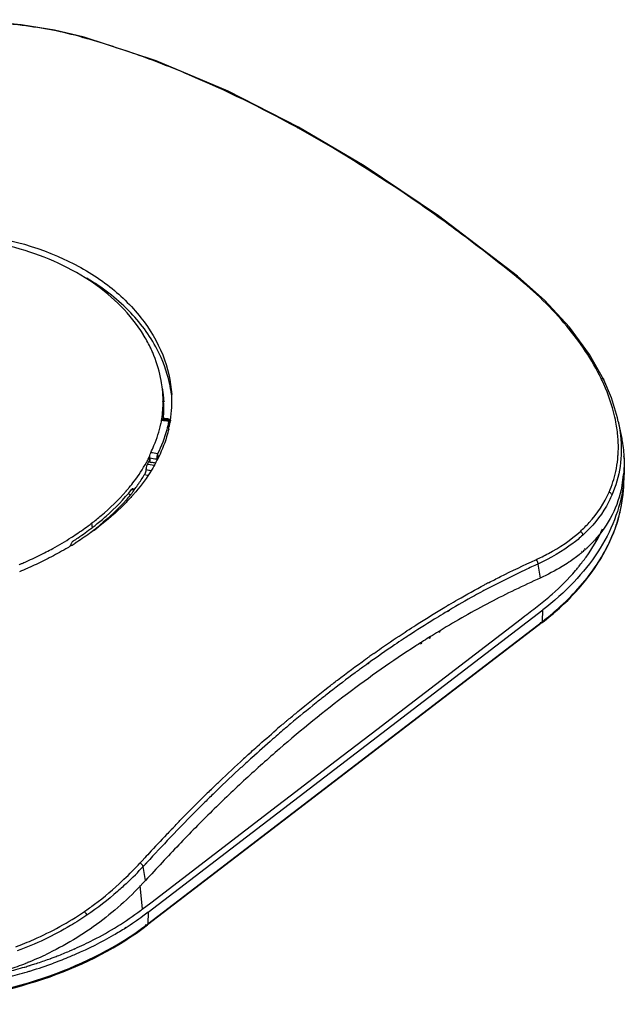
# Model space of a CAD drawing. Header units: inches. Extents: x 0 to 17, y 0 to 11.
# Tile 6 of 17: x 11.7 to 12.9, y 3.1 to 5.1. Entities that reach past the tile are written whole.
import ezdxf

# ---------------------------------------------------------------- set-up
doc = ezdxf.new("R2010")
doc.units = ezdxf.units.IN
doc.header["$LTSCALE"] = 0.935
doc.header["$MEASUREMENT"] = 0
doc.layers.get('0').update_dxf_attribs({"linetype": 'CONTINUOUS'})

msp = doc.modelspace()

# ---------------------------------------------------------------- linework, layer by layer
at = {"color": 7, "linetype": 'Continuous'}
for p, q in [((11.7986, 5.0194), (11.7958, 5.0202)), ((11.7986, 5.0193), (11.7958, 5.0202)), ((11.7991, 5.0206), (11.7991, 5.0206)), ((12.2298, 4.8376), (12.2274, 4.839)), ((12.2298, 4.8375), (12.2274, 4.839)), ((11.9184, 4.4214), (11.9181, 4.422)), ((11.9184, 4.4214), (11.9181, 4.4219)), ((11.9579, 4.2869), (11.9579, 4.2871)), ((11.9583, 4.2869), (11.9583, 4.2871)), ((11.9584, 4.298), (11.9589, 4.2928)), ((11.9589, 4.2928), (11.9594, 4.2872)), ((11.9595, 4.2869), (11.9594, 4.2872)), ((11.9603, 4.2869), (11.9595, 4.2869)), ((11.9603, 4.2872), (11.9603, 4.2869)), ((11.9553, 4.2487), (11.9556, 4.2499)), ((11.9553, 4.2487), (11.9553, 4.2485)), ((11.9591, 4.2531), (11.9589, 4.2513)), ((11.9693, 4.2461), (11.9694, 4.2463)), ((11.9694, 4.2453), (11.9704, 4.2361)), ((11.9702, 4.2481), (11.9701, 4.2481)), ((11.9704, 4.2479), (11.9702, 4.2481)), ((11.9704, 4.2511), (11.9731, 4.2507)), ((11.971, 4.2455), (11.9715, 4.2409)), ((11.9726, 4.2461), (11.9711, 4.2463)), ((11.9731, 4.249), (11.9715, 4.2492)), ((11.9725, 4.2456), (11.9724, 4.2452)), ((11.9725, 4.2456), (11.9725, 4.2452)), ((11.9729, 4.2489), (11.9728, 4.2479)), ((11.9731, 4.2489), (11.9729, 4.2478)), ((12.8748, 4.2463), (12.8806, 4.2185)), ((11.9267, 4.1677), (11.927, 4.1682)), ((11.9269, 4.1677), (11.9272, 4.1681)), ((11.9293, 4.1649), (11.935, 4.164)), ((11.9294, 4.1724), (11.9298, 4.1733)), ((11.9294, 4.1724), (11.9299, 4.1733)), ((11.9294, 4.1724), (11.93, 4.1663)), ((11.9298, 4.1659), (11.93, 4.1664)), ((11.9313, 4.1726), (11.9317, 4.1645)), ((11.9333, 4.1833), (11.9334, 4.1835)), ((11.9454, 4.1729), (11.9455, 4.1703)), ((11.9455, 4.1703), (11.9457, 4.1677)), ((11.9473, 4.1812), (11.9472, 4.181)), ((11.9472, 4.181), (11.9481, 4.1724)), ((12.8866, 4.1717), (12.887, 4.1397)), ((11.9238, 4.1496), (11.9344, 4.1479)), ((11.9269, 4.1605), (11.9326, 4.1595)), ((11.9326, 4.1595), (11.9404, 4.1583)), ((11.9277, 4.1376), (11.9205, 4.1388)), ((12.8858, 4.1152), (12.887, 4.1396)), ((11.8833, 4.106), (11.8839, 4.1067)), ((11.8837, 4.1059), (11.8843, 4.1066)), ((11.8963, 4.1105), (11.8949, 4.1093)), ((11.895, 4.1094), (11.8991, 4.1083)), ((11.8991, 4.1083), (11.8985, 4.11)), ((11.8991, 4.1083), (11.8991, 4.1079)), ((11.8991, 4.1079), (11.8999, 4.1076)), ((11.8999, 4.1076), (11.8997, 4.1074)), ((11.89, 4.1001), (11.8878, 4.1011)), ((11.89, 4.1001), (11.8927, 4.0991)), ((11.8982, 4.099), (11.8976, 4.0983)), ((11.8982, 4.099), (11.8976, 4.0983)), ((11.903, 4.105), (11.9028, 4.1048)), ((11.9033, 4.1049), (11.9031, 4.1047)), ((11.8144, 4.0415), (11.8153, 4.0325)), ((11.7724, 3.9968), (11.7721, 3.9966)), ((11.7722, 3.9961), (11.7722, 3.9964)), ((11.7731, 3.9963), (11.7728, 3.9961)), ((12.8072, 3.9902), (12.807, 3.99)), ((12.8089, 3.9891), (12.8087, 3.9889)), ((12.8015, 3.9851), (12.8007, 3.9844)), ((12.8029, 3.9838), (12.8023, 3.9833)), ((12.8031, 3.984), (12.8029, 3.9838)), ((12.7129, 3.9593), (12.7176, 3.9311)), ((12.7882, 3.9462), (12.7884, 3.9465)), ((12.7886, 3.9461), (12.7888, 3.9463)), ((12.6056, 3.9174), (12.6063, 3.9178)), ((12.6056, 3.9174), (12.6063, 3.9178)), ((12.5258, 3.8725), (12.5294, 3.8746)), ((12.5258, 3.8722), (12.5294, 3.8743)), ((11.9283, 3.2578), (12.723, 3.867)), ((12.415, 3.6462), (12.6796, 3.8491)), ((12.535, 3.8666), (12.5313, 3.8645)), ((12.5349, 3.8657), (12.5313, 3.8633)), ((12.6796, 3.8491), (12.687, 3.8547)), ((12.6808, 3.8499), (12.687, 3.8547)), ((12.7226, 3.8439), (12.723, 3.867)), ((12.7216, 3.8415), (11.9269, 3.2323)), ((11.9279, 3.2348), (12.7226, 3.8439)), ((12.4456, 3.8222), (12.4493, 3.8247)), ((12.4456, 3.8222), (12.4463, 3.8227)), ((12.4463, 3.8227), (12.4493, 3.8246)), ((12.4966, 3.8131), (12.4937, 3.8113)), ((12.4965, 3.8108), (12.4937, 3.809)), ((12.5162, 3.8251), (12.5133, 3.8234)), ((12.5161, 3.8234), (12.5133, 3.8216)), ((12.4791, 3.8021), (12.4769, 3.8007)), ((12.4791, 3.7996), (12.4769, 3.7982)), ((12.3661, 3.7676), (12.3698, 3.7702)), ((12.3661, 3.7675), (12.3698, 3.7701)), ((12.3723, 3.7601), (12.3701, 3.7585)), ((12.3723, 3.7591), (12.3701, 3.7574)), ((12.2843, 3.7061), (12.2906, 3.711)), ((12.2869, 3.7082), (12.2906, 3.711)), ((12.2843, 3.7061), (12.2869, 3.7082)), ((12.2081, 3.6441), (12.2118, 3.6473)), ((12.2081, 3.6442), (12.2118, 3.6473)), ((12.3914, 3.6281), (12.415, 3.6462)), ((12.3044, 3.5614), (12.3914, 3.6281)), ((12.1298, 3.5755), (12.1355, 3.5807)), ((12.1298, 3.5756), (12.1335, 3.5789)), ((12.1335, 3.5789), (12.1355, 3.5807)), ((12.2142, 3.4923), (12.2983, 3.5567)), ((12.2983, 3.5567), (12.3044, 3.5614)), ((12.052, 3.5024), (12.0557, 3.506)), ((12.052, 3.5024), (12.0532, 3.5036)), ((12.0532, 3.5036), (12.0557, 3.506)), ((12.1889, 3.4729), (12.2142, 3.4923)), ((11.9337, 3.2772), (12.1889, 3.4729)), ((11.9747, 3.4243), (11.9784, 3.4282)), ((11.9747, 3.4242), (11.9784, 3.4281)), ((11.9118, 3.357), (11.9187, 3.3645)), ((11.9118, 3.357), (11.9187, 3.3645)), ((11.9256, 3.3581), (11.9183, 3.3502)), ((11.9257, 3.3578), (11.9183, 3.3502)), ((11.923, 3.3219), (11.9183, 3.3502)), ((11.9167, 3.2642), (11.912, 3.3115)), ((11.9165, 3.264), (11.9337, 3.2772)), ((11.9283, 3.2578), (11.9279, 3.2348)), ((11.8825, 3.2275), (11.8814, 3.2268)), ((11.8837, 3.2266), (11.8826, 3.2259)), ((11.7742, 3.1817), (11.7769, 3.1829)), ((11.7742, 3.1817), (11.775, 3.182)), ((11.775, 3.182), (11.7769, 3.1829)), ((11.7792, 3.1839), (11.7807, 3.1846)), ((11.7792, 3.1839), (11.7807, 3.1845)), ((11.6818, 3.1554), (11.6812, 3.155)), ((11.6819, 3.1553), (11.6812, 3.155)), ((11.6863, 3.1575), (11.6859, 3.1573)), ((11.6865, 3.1571), (11.6861, 3.157)), ((11.7254, 3.1625), (11.7257, 3.1626)), ((11.7254, 3.1625), (11.7257, 3.1626)), ((11.7306, 3.1643), (11.7315, 3.1647)), ((11.7306, 3.1643), (11.7315, 3.1646)), ((11.7335, 3.1654), (11.7368, 3.1667)), ((11.7336, 3.1654), (11.735, 3.1659)), ((11.735, 3.1659), (11.7369, 3.1666)), ((11.6796, 3.1477), (11.6799, 3.1477)), ((11.6796, 3.1476), (11.6799, 3.1477)), ((11.6846, 3.1492), (11.6853, 3.1494)), ((11.6847, 3.1491), (11.6853, 3.1493)), ((11.689, 3.1505), (11.6897, 3.1507)), ((11.6891, 3.1504), (11.6897, 3.1506))]:
    msp.add_line(p, q, dxfattribs=at)
for points in [[(11.7991, 5.0206), (11.7399, 5.0347), (11.6723, 5.0453), (11.6008, 5.0524), (11.5324, 5.0558)], [(12.2309, 4.8394), (12.0892, 4.9117), (11.9446, 4.9729), (11.7991, 5.0206)], [(12.6722, 4.539), (12.5131, 4.6606), (12.3629, 4.7615), (12.2309, 4.8394)], [(12.8456, 4.3306), (12.8167, 4.3817), (12.7763, 4.4366), (12.7266, 4.4907), (12.6722, 4.539)], [(12.8748, 4.2463), (12.8731, 4.2541), (12.8611, 4.294), (12.8456, 4.3306)], [(11.9702, 4.2481), (11.9668, 4.2487), (11.9602, 4.2499), (11.9561, 4.2506)], [(11.9715, 4.2492), (11.962, 4.2509), (11.9576, 4.2516)], [(11.9238, 4.1496), (11.9294, 4.1487), (11.9344, 4.1479)]]:
    msp.add_lwpolyline(points, dxfattribs=at)
for centre, radius, start, end in [((12.2159, 3.9726), 0.7249, 51.154, 51.3059), ((11.6894, 4.2775), 0.2704, 22.0905, 23.9964), ((12.4686, 4.1529), 0.4131, 25.2623, 25.8357), ((11.7218, 4.2868), 0.2366, 4.898, 6.0693), ((11.7186, 4.2711), 0.2422, 8.7141, 10.1163), ((11.7226, 4.2869), 0.2358, 3.8947, 4.8979), ((11.7211, 4.2715), 0.2397, 7.5538, 8.7135), ((11.7237, 4.287), 0.2347, 351.3732, 359.9602), ((11.7232, 4.2869), 0.2351, 2.6884, 3.8947), ((11.724, 4.287), 0.2343, 0.0355, 2.6888), ((11.7232, 4.2718), 0.2376, 6.357, 7.5537), ((11.7254, 4.2721), 0.2345, 355.3413, 3.6137), ((11.7264, 4.2721), 0.2343, 3.689, 6.36), ((11.7339, 4.2865), 0.2421, 351.0534, 3.4018), ((11.7186, 4.2936), 0.241, 347.8598, 349.2193), ((11.7221, 4.2873), 0.2363, 350.5586, 351.0751), ((11.0275, -1.2322), 5.5588, 80.2453, 80.392), ((11.7223, 4.2872), 0.236, 351.0751, 351.3734), ((11.0323, -1.1539), 5.4858, 80.1541, 80.273), ((11.7183, 4.2892), 0.258, 349.198, 350.1722), ((11.7322, 4.2868), 0.2439, 350.262, 350.7977), ((11.7173, 4.2938), 0.2423, 347.5407, 347.8608), ((11.7223, 4.2884), 0.2538, 346.9849, 349.201), ((12.6296, 4.1952), 0.2454, 356.3133, 2.0639), ((11.6633, 4.3099), 0.2996, 330.8515, 331.4367), ((11.6653, 4.3088), 0.2973, 331.4372, 331.6489), ((11.6687, 4.307), 0.2934, 331.7521, 332.6822), ((11.6687, 4.3014), 0.2941, 332.0282, 332.3547), ((11.861, 4.2004), 0.0769, 332.4878, 332.7658), ((11.7585, 4.2531), 0.1922, 332.7937, 333.016), ((11.6728, 4.3049), 0.2888, 332.8886, 333.7494), ((11.6773, 4.2971), 0.2846, 332.6508, 333.3591), ((10.9687, -1.724), 5.9746, 80.59053, 80.72821), ((10.9659, -1.7586), 6.0204, 80.61837, 80.75234), ((11.676, 4.3082), 0.3042, 331.6456, 332.8683), ((12.6189, 4.1531), 0.2684, 3.9892, 4.9745), ((11.6659, 4.3029), 0.2974, 331.3789, 331.703), ((11.6672, 4.3022), 0.2958, 331.7029, 332.0281), ((11.6401, 2.3447), 1.8431, 80.5441, 80.793), ((12.6561, 4.1919), 0.2186, 336.3605, 347.773), ((11.6392, 4.3105), 0.3296, 324.5488, 328.5995), ((12.6541, 4.1608), 0.2324, 349.3954, 354.7151), ((12.6101, 4.1533), 0.2772, 352.1376, 357.1973), ((11.5868, 4.3642), 0.3935, 319.1043, 319.6386), ((11.5924, 4.3595), 0.3862, 319.6378, 320.4494), ((11.6097, 4.3321), 0.3669, 321.9746, 322.2189), ((11.6114, 4.3305), 0.3638, 322.268, 322.4975), ((11.6186, 4.325), 0.3548, 322.4909, 324.3071), ((11.6258, 4.3198), 0.3458, 324.3138, 324.5789), ((12.6597, 4.1598), 0.2267, 348.9524, 349.3728), ((11.5853, 4.3736), 0.4163, 318.0653, 318.6031), ((11.5929, 4.367), 0.4062, 318.7304, 319.5673), ((11.5975, 4.3631), 0.4002, 319.5689, 319.7891), ((11.4756, 4.4835), 0.5569, 307.0494, 307.4727), ((11.4758, 4.4706), 0.56, 307.1259, 307.7951), ((11.4798, 4.4702), 0.5515, 307.4713, 308.5255), ((11.4842, 4.4597), 0.5463, 307.7934, 308.8602), ((11.4731, 4.4958), 0.5825, 306.4536, 307.4704), ((11.4921, 4.4498), 0.5336, 308.8622, 309.4075), ((12.5669, 4.1404), 0.3208, 336.2641, 340.3563), ((12.6431, 4.1737), 0.2481, 317.5045, 317.7569), ((11.4279, 4.5617), 0.6624, 301.4073, 302.2163), ((12.6225, 4.195), 0.2777, 310.5718, 311.4789), ((12.6252, 4.1919), 0.2736, 311.4796, 312.1091), ((12.6276, 4.1893), 0.2701, 312.1773, 312.8137), ((12.6357, 4.1806), 0.2582, 312.7851, 317.4734), ((11.3861, 4.6333), 0.7319, 292.6887, 292.8736), ((11.3852, 4.6424), 0.7538, 292.1659, 293.5556), ((11.387, 4.6312), 0.7296, 292.8735, 293.3298), ((11.3882, 4.6284), 0.7265, 293.3299, 293.7236), ((12.4607, 4.2248), 0.4304, 319.6759, 320.7019), ((12.4664, 4.2202), 0.423, 320.7035, 321.1829), ((12.5091, 4.1711), 0.3864, 325.7701, 327.6915), ((13.3475, 2.5158), 1.5762, 117.8195, 118.2338), ((13.3305, 2.5468), 1.5506, 117.6994, 117.8419), ((13.339, 2.5306), 1.5688, 117.5376, 117.6991), ((13.5582, 2.1413), 2.0157, 120.5437, 120.6909), ((13.5987, 2.0741), 2.0844, 120.8018, 121.1234), ((13.6638, 1.9668), 2.2196, 123.0285, 123.1729), ((13.6719, 1.9547), 2.2244, 123.256, 123.5661), ((13.6339, 1.9856), 2.1525, 121.9863, 122.446), ((13.6384, 1.9783), 2.1611, 121.3752, 121.8965), ((13.6309, 1.9903), 2.1469, 122.5156, 122.8275), ((13.7426, 1.8534), 2.3577, 125.4626, 125.6107), ((13.7306, 1.8703), 2.3369, 125.2296, 125.4627), ((13.7695, 1.8155), 2.3944, 125.7629, 125.9902), ((13.9003, 1.6409), 2.6126, 127.9466, 128.222), ((14.0031, 1.5182), 2.7824, 130.4383, 130.7761), ((13.9766, 1.5493), 2.7415, 130.2888, 130.4378), ((13.9648, 1.5632), 2.7233, 130.17, 130.2887), ((13.9742, 1.5503), 2.7296, 130.1334, 130.4002), ((14.005, 1.5142), 2.7771, 130.4005, 130.7322), ((14.2171, 1.2764), 3.1053, 132.2344, 132.4746), ((14.218, 1.2731), 3.0988, 132.1873, 132.4287), ((14.0875, 1.4104), 2.9189, 134.2166, 134.4771), ((14.0938, 1.4015), 2.9201, 134.1707, 134.4298), ((15.4024, 0.1604), 4.7331, 136.5674, 137.1894), ((14.7012, 0.8225), 3.7687, 136.3416, 136.5483), ((15.6333, -0.0609), 5.0435, 136.5367, 137.3197), ((16.6269, -0.9767), 6.4042, 137.17092, 137.32237), ((11.4058, 3.8222), 0.6873, 313.5783, 317.4087), ((11.4096, 3.8203), 0.6927, 313.4553, 317.254), ((11.4147, 3.813), 0.6745, 313.2428, 313.5678), ((11.5682, 3.7188), 0.5728, 307.0106, 307.4471), ((11.5731, 3.6976), 0.5832, 307.2616, 307.4733), ((11.4639, 3.8988), 0.7813, 293.0527, 293.3973), ((11.4667, 3.8925), 0.7745, 293.6154, 293.7994), ((11.4392, 3.7712), 0.662, 287.9835, 291.1253), ((11.4393, 3.7708), 0.6616, 291.1255, 291.4414), ((11.4396, 3.7701), 0.6608, 291.5064, 291.9004), ((11.4419, 3.7646), 0.6549, 291.9335, 295.2601), ((11.4415, 3.9677), 0.8646, 286.8358, 290.0373), ((11.4494, 3.9353), 0.8206, 289.6734, 290.0395), ((11.4505, 3.9324), 0.8175, 290.1015, 290.2573), ((11.4301, 3.9967), 0.885, 284.0166, 286.3758), ((11.4302, 4.0055), 0.904, 283.755, 286.3697), ((11.4351, 3.9793), 0.867, 286.4003, 286.7299), ((11.4353, 3.9876), 0.8855, 286.3771, 286.8474), ((11.4367, 3.9743), 0.8617, 286.7741, 287.0347), ((11.4378, 3.9707), 0.8579, 287.0806, 287.1944)]:
    msp.add_arc(centre, radius, start, end, dxfattribs=at)
for points, knots in [([(11.7958, 5.0202), (11.7562, 5.0317), (11.6684, 5.0471), (11.5799, 5.0538), (11.5324, 5.0551)], [0, 0, 0, 0, 0.464869, 1, 1, 1, 1]), ([(12.2274, 4.839), (12.1568, 4.8779), (12.0498, 4.9303), (11.9051, 4.987), (11.8337, 5.0092), (11.7986, 5.0194)], [0, 0, 0, 0, 0.519239, 0.764759, 1, 1, 1, 1]), ([(12.2274, 4.839), (12.2277, 4.8391), (12.2288, 4.8397), (12.2302, 4.8398), (12.2309, 4.8394)], [0, 0, 0, 0, 0.28603, 1, 1, 1, 1]), ([(12.6691, 4.5384), (12.6332, 4.5672), (12.5616, 4.6235), (12.417, 4.7264), (12.3053, 4.7958), (12.2298, 4.8376)], [0, 0, 0, 0, 0.259638, 0.513353, 1, 1, 1, 1]), ([(11.2957, 4.619), (11.336, 4.6259), (11.4173, 4.6345), (11.5742, 4.6312), (11.724, 4.5977), (11.8465, 4.5261), (11.9153, 4.46), (11.9609, 4.3838), (11.974, 4.328), (11.9756, 4.3009)], [0, 0, 0, 0, 0.146937, 0.292447, 0.563201, 0.685492, 0.798288, 0.902353, 1, 1, 1, 1]), ([(11.9181, 4.422), (11.8929, 4.4625), (11.8179, 4.5366), (11.6671, 4.6028), (11.49, 4.6282), (11.3663, 4.6204), (11.3043, 4.6101)], [0, 0, 0, 0, 0.212111, 0.453391, 0.720624, 1, 1, 1, 1]), ([(11.9464, 4.3916), (11.9314, 4.4203), (11.89, 4.4753), (11.8354, 4.5168), (11.805, 4.5348)], [0, 0, 0, 0, 0.47776, 1, 1, 1, 1]), ([(12.6722, 4.539), (12.672, 4.5391), (12.6709, 4.5395), (12.6699, 4.5388), (12.6691, 4.5384)], [0, 0, 0, 0, 0.181974, 1, 1, 1, 1]), ([(12.8404, 4.3329), (12.822, 4.3708), (12.7713, 4.4452), (12.7071, 4.5077), (12.6706, 4.5372)], [0, 0, 0, 0, 0.473253, 1, 1, 1, 1]), ([(11.9364, 4.3875), (11.9351, 4.3904), (11.9297, 4.402), (11.9235, 4.4132), (11.9184, 4.4214)], [0, 0, 0, 0, 0.24694, 1, 1, 1, 1]), ([(11.9751, 4.3008), (11.9742, 4.3086), (11.9689, 4.34), (11.9575, 4.3703), (11.9464, 4.3916)], [0, 0, 0, 0, 0.244892, 1, 1, 1, 1]), ([(11.957, 4.3118), (11.9564, 4.3175), (11.9531, 4.3405), (11.9465, 4.363), (11.9399, 4.3792)], [0, 0, 0, 0, 0.246652, 1, 1, 1, 1]), ([(12.8404, 4.3329), (12.8409, 4.3329), (12.8429, 4.3329), (12.8449, 4.3318), (12.8456, 4.3306)], [0, 0, 0, 0, 0.287883, 1, 1, 1, 1]), ([(12.8701, 4.2449), (12.8688, 4.2519), (12.8623, 4.2808), (12.8518, 4.3088), (12.8422, 4.3291)], [0, 0, 0, 0, 0.240181, 1, 1, 1, 1]), ([(11.9693, 4.2461), (11.9683, 4.2406), (11.9631, 4.2183), (11.9549, 4.1967), (11.9473, 4.1812)], [0, 0, 0, 0, 0.2458, 1, 1, 1, 1]), ([(11.9556, 4.2499), (11.9557, 4.25), (11.9558, 4.2502), (11.9559, 4.2506), (11.9561, 4.2506)], [0, 0, 0, 0, 0.397539, 1, 1, 1, 1]), ([(11.9576, 4.2516), (11.9576, 4.2516), (11.9571, 4.2514), (11.9571, 4.2509), (11.957, 4.2505)], [0, 0, 0, 0, 0.118804, 1, 1, 1, 1]), ([(11.9701, 4.2481), (11.9699, 4.248), (11.9696, 4.2473), (11.9695, 4.2467), (11.9694, 4.2463)], [0, 0, 0, 0, 0.331088, 1, 1, 1, 1]), ([(11.971, 4.2455), (11.9709, 4.2458), (11.9708, 4.2466), (11.9707, 4.2474), (11.9704, 4.2479)], [0, 0, 0, 0, 0.334644, 1, 1, 1, 1]), ([(12.8748, 4.204), (12.8747, 4.2074), (12.8739, 4.2211), (12.8721, 4.2347), (12.8701, 4.2449)], [0, 0, 0, 0, 0.245517, 1, 1, 1, 1]), ([(12.8748, 4.2463), (12.8753, 4.2439), (12.8771, 4.2346), (12.8785, 4.2252), (12.8793, 4.2182)], [0, 0, 0, 0, 0.253269, 1, 1, 1, 1]), ([(11.9334, 4.1835), (11.9357, 4.1882), (11.9442, 4.2069), (11.9506, 4.2266), (11.9539, 4.2416)], [0, 0, 0, 0, 0.255091, 1, 1, 1, 1]), ([(11.9697, 4.2313), (11.9684, 4.226), (11.9628, 4.2047), (11.9543, 4.1842), (11.9467, 4.1695)], [0, 0, 0, 0, 0.245542, 1, 1, 1, 1]), ([(12.8793, 4.2182), (12.8815, 4.1975), (12.8812, 4.1562), (12.87, 4.1164), (12.862, 4.098)], [0, 0, 0, 0, 0.510396, 1, 1, 1, 1]), ([(12.8806, 4.2185), (12.8814, 4.2146), (12.8843, 4.1991), (12.886, 4.1833), (12.8864, 4.1716)], [0, 0, 0, 0, 0.255461, 1, 1, 1, 1]), ([(11.9313, 4.1726), (11.9312, 4.1744), (11.9316, 4.1781), (11.9325, 4.1817), (11.9333, 4.1833)], [0, 0, 0, 0, 0.506838, 1, 1, 1, 1]), ([(11.9472, 4.181), (11.9469, 4.1805), (11.946, 4.1778), (11.9455, 4.1751), (11.9454, 4.1729)], [0, 0, 0, 0, 0.21676, 1, 1, 1, 1]), ([(12.8697, 4.1456), (12.8715, 4.1539), (12.8733, 4.1652), (12.8742, 4.1766), (12.8744, 4.1794)], [0, 0, 0, 0, 0.747488, 1, 1, 1, 1]), ([(12.8864, 4.1716), (12.8865, 4.1689), (12.8867, 4.1581), (12.8863, 4.1474), (12.8855, 4.1394)], [0, 0, 0, 0, 0.25311, 1, 1, 1, 1]), ([(11.8902, 4.1136), (11.8935, 4.1176), (11.9062, 4.1336), (11.9175, 4.1508), (11.9249, 4.164)], [0, 0, 0, 0, 0.256958, 1, 1, 1, 1]), ([(11.9437, 4.1637), (11.941, 4.1586), (11.9291, 4.138), (11.9149, 4.1187), (11.9033, 4.1049)], [0, 0, 0, 0, 0.242684, 1, 1, 1, 1]), ([(11.9238, 4.1496), (11.9237, 4.1486), (11.923, 4.1449), (11.9219, 4.1411), (11.9205, 4.1388)], [0, 0, 0, 0, 0.271294, 1, 1, 1, 1]), ([(11.9269, 4.1605), (11.9265, 4.1598), (11.925, 4.1563), (11.9241, 4.1526), (11.9238, 4.1496)], [0, 0, 0, 0, 0.213247, 1, 1, 1, 1]), ([(11.8144, 4.0415), (11.8209, 4.0465), (11.8455, 4.0662), (11.8684, 4.0883), (11.8837, 4.1059)], [0, 0, 0, 0, 0.259726, 1, 1, 1, 1]), ([(11.8233, 4.0388), (11.8302, 4.0442), (11.8559, 4.0657), (11.8794, 4.0899), (11.8949, 4.1093)], [0, 0, 0, 0, 0.26067, 1, 1, 1, 1]), ([(11.8987, 4.1061), (11.8939, 4.1), (11.8733, 4.0753), (11.8498, 4.0531), (11.8309, 4.0375)], [0, 0, 0, 0, 0.240035, 1, 1, 1, 1]), ([(12.7216, 3.8415), (12.7456, 3.8599), (12.7893, 3.8991), (12.8411, 3.9668), (12.875, 4.0393), (12.8845, 4.0903), (12.8858, 4.1152)], [0, 0, 0, 0, 0.276251, 0.532844, 0.772314, 1, 1, 1, 1]), ([(12.8847, 4.1154), (12.8816, 4.0926), (12.8692, 4.0464), (12.8349, 3.9811), (12.7856, 3.9199), (12.7451, 3.8839), (12.723, 3.867)], [0, 0, 0, 0, 0.227166, 0.467228, 0.72426, 1, 1, 1, 1]), ([(12.8823, 4.1164), (12.8783, 4.0962), (12.8647, 4.0566), (12.8407, 4.0223), (12.8267, 4.0069)], [0, 0, 0, 0, 0.496932, 1, 1, 1, 1]), ([(12.8801, 4.0712), (12.8808, 4.0749), (12.8836, 4.0894), (12.8852, 4.1042), (12.8858, 4.1152)], [0, 0, 0, 0, 0.251985, 1, 1, 1, 1]), ([(11.895, 4.0954), (11.8901, 4.0899), (11.8691, 4.0677), (11.8459, 4.0476), (11.8275, 4.0335)], [0, 0, 0, 0, 0.241137, 1, 1, 1, 1]), ([(12.7985, 4.0251), (12.8047, 4.0307), (12.828, 4.0539), (12.8465, 4.0819), (12.8563, 4.1043)], [0, 0, 0, 0, 0.256587, 1, 1, 1, 1]), ([(12.862, 4.098), (12.8587, 4.0905), (12.8437, 4.0607), (12.8221, 4.0344), (12.8035, 4.0175)], [0, 0, 0, 0, 0.246105, 1, 1, 1, 1]), ([(12.8563, 4.1043), (12.8571, 4.104), (12.8596, 4.1027), (12.8617, 4.1001), (12.862, 4.098)], [0, 0, 0, 0, 0.264934, 1, 1, 1, 1]), ([(12.8691, 4.0326), (12.8702, 4.0358), (12.8745, 4.0485), (12.878, 4.0614), (12.8801, 4.0712)], [0, 0, 0, 0, 0.252677, 1, 1, 1, 1]), ([(11.7734, 4.0128), (11.7767, 4.0149), (11.7895, 4.0233), (11.802, 4.0321), (11.8112, 4.039)], [0, 0, 0, 0, 0.253796, 1, 1, 1, 1]), ([(11.7774, 4.0058), (11.7807, 4.0079), (11.7936, 4.0165), (11.8062, 4.0255), (11.8153, 4.0325)], [0, 0, 0, 0, 0.253782, 1, 1, 1, 1]), ([(11.8192, 4.0273), (11.8162, 4.025), (11.8037, 4.016), (11.7909, 4.0074), (11.7811, 4.0013)], [0, 0, 0, 0, 0.246334, 1, 1, 1, 1]), ([(12.7959, 3.955), (12.8008, 3.961), (12.8188, 3.9847), (12.8341, 4.0104), (12.8434, 4.0304)], [0, 0, 0, 0, 0.258129, 1, 1, 1, 1]), ([(11.7232, 3.9837), (11.7275, 3.986), (11.7446, 3.9951), (11.7612, 4.005), (11.7734, 4.0128)], [0, 0, 0, 0, 0.253721, 1, 1, 1, 1]), ([(12.7089, 3.968), (12.7174, 3.972), (12.7491, 3.9877), (12.7791, 4.0075), (12.7985, 4.0251)], [0, 0, 0, 0, 0.26396, 1, 1, 1, 1]), ([(12.8035, 4.0175), (12.7972, 4.0117), (12.7694, 3.9888), (12.7378, 3.9709), (12.7129, 3.9593)], [0, 0, 0, 0, 0.238354, 1, 1, 1, 1]), ([(12.7985, 4.0251), (12.8005, 4.0239), (12.8028, 4.0213), (12.8035, 4.0182), (12.8035, 4.0175)], [0, 0, 0, 0, 0.764523, 1, 1, 1, 1]), ([(12.8357, 3.9646), (12.8381, 3.9684), (12.8472, 3.9835), (12.8553, 3.9992), (12.8606, 4.0113)], [0, 0, 0, 0, 0.254553, 1, 1, 1, 1]), ([(11.7728, 3.9961), (11.7693, 3.994), (11.755, 3.9855), (11.7404, 3.9774), (11.7292, 3.9717)], [0, 0, 0, 0, 0.246986, 1, 1, 1, 1]), ([(11.7736, 4.0016), (11.7734, 4.0012), (11.7726, 3.9996), (11.7721, 3.9978), (11.7722, 3.9964)], [0, 0, 0, 0, 0.271171, 1, 1, 1, 1]), ([(11.6805, 3.9633), (11.6841, 3.9649), (11.6985, 3.9713), (11.7127, 3.9783), (11.7232, 3.9837)], [0, 0, 0, 0, 0.252392, 1, 1, 1, 1]), ([(11.7292, 3.9717), (11.7258, 3.9699), (11.7117, 3.9628), (11.6973, 3.9561), (11.6864, 3.9514)], [0, 0, 0, 0, 0.247692, 1, 1, 1, 1]), ([(12.6137, 3.9217), (12.6216, 3.9258), (12.653, 3.9419), (12.6849, 3.957), (12.7089, 3.968)], [0, 0, 0, 0, 0.253227, 1, 1, 1, 1]), ([(12.7089, 3.968), (12.7095, 3.9676), (12.7118, 3.9652), (12.713, 3.9618), (12.7129, 3.9593)], [0, 0, 0, 0, 0.240217, 1, 1, 1, 1]), ([(12.8023, 3.9833), (12.8002, 3.9815), (12.7915, 3.9743), (12.7823, 3.9676), (12.7752, 3.9629)], [0, 0, 0, 0, 0.246621, 1, 1, 1, 1]), ([(12.7129, 3.9593), (12.7045, 3.9555), (12.6705, 3.9396), (12.6369, 3.923), (12.6119, 3.9098)], [0, 0, 0, 0, 0.247108, 1, 1, 1, 1]), ([(12.7752, 3.9629), (12.7708, 3.9599), (12.7523, 3.9481), (12.7327, 3.938), (12.7176, 3.931)], [0, 0, 0, 0, 0.242364, 1, 1, 1, 1]), ([(12.7226, 3.8439), (12.7332, 3.8521), (12.7726, 3.8845), (12.8074, 3.9227), (12.8286, 3.9537)], [0, 0, 0, 0, 0.262793, 1, 1, 1, 1]), ([(12.7176, 3.931), (12.6835, 3.9155), (12.615, 3.8828), (12.549, 3.8451), (12.5162, 3.8251)], [0, 0, 0, 0, 0.493253, 1, 1, 1, 1]), ([(12.687, 3.8547), (12.6964, 3.8619), (12.7151, 3.8759), (12.7503, 3.905), (12.7742, 3.9292), (12.7886, 3.9461)], [0, 0, 0, 0, 0.258801, 0.513118, 1, 1, 1, 1]), ([(12.5339, 3.8772), (12.5398, 3.8808), (12.5635, 3.8946), (12.5875, 3.9079), (12.6056, 3.9174)], [0, 0, 0, 0, 0.252824, 1, 1, 1, 1]), ([(12.6018, 3.9045), (12.5962, 3.9015), (12.5737, 3.8892), (12.5515, 3.8765), (12.535, 3.8666)], [0, 0, 0, 0, 0.24734, 1, 1, 1, 1]), ([(12.454, 3.8277), (12.46, 3.8316), (12.4837, 3.8469), (12.5077, 3.8617), (12.5258, 3.8725)], [0, 0, 0, 0, 0.252333, 1, 1, 1, 1]), ([(12.5213, 3.8585), (12.5155, 3.855), (12.4922, 3.8408), (12.4692, 3.8261), (12.452, 3.8148)], [0, 0, 0, 0, 0.247738, 1, 1, 1, 1]), ([(12.7173, 3.8418), (12.7177, 3.8416), (12.719, 3.841), (12.7208, 3.8409), (12.7216, 3.8415)], [0, 0, 0, 0, 0.312988, 1, 1, 1, 1]), ([(12.7216, 3.8415), (12.7221, 3.8419), (12.7225, 3.8428), (12.7226, 3.8437), (12.7226, 3.8439)], [0, 0, 0, 0, 0.714776, 1, 1, 1, 1]), ([(12.442, 3.8082), (12.4361, 3.8044), (12.4127, 3.7886), (12.3895, 3.7725), (12.3723, 3.7601)], [0, 0, 0, 0, 0.247708, 1, 1, 1, 1]), ([(12.3825, 3.7792), (12.3877, 3.7829), (12.4086, 3.7975), (12.4297, 3.8118), (12.4456, 3.8222)], [0, 0, 0, 0, 0.252097, 1, 1, 1, 1]), ([(12.4671, 3.7944), (12.4199, 3.764), (12.3261, 3.6978), (12.2133, 3.6064), (12.1239, 3.5262), (12.0562, 3.4618), (11.9891, 3.3935), (11.9451, 3.3461), (11.9231, 3.3219)], [0, 0, 0, 0, 0.232823, 0.476296, 0.602364, 0.731463, 0.864151, 1, 1, 1, 1]), ([(12.2906, 3.711), (12.2968, 3.7159), (12.3218, 3.7351), (12.347, 3.7538), (12.3661, 3.7676)], [0, 0, 0, 0, 0.252275, 1, 1, 1, 1]), ([(12.3624, 3.7529), (12.3566, 3.7487), (12.3335, 3.7318), (12.3107, 3.7145), (12.2937, 3.7012)], [0, 0, 0, 0, 0.247925, 1, 1, 1, 1]), ([(12.2118, 3.6473), (12.2178, 3.6523), (12.2417, 3.6723), (12.266, 3.6918), (12.2843, 3.7061)], [0, 0, 0, 0, 0.252045, 1, 1, 1, 1]), ([(12.2838, 3.6935), (12.2781, 3.6889), (12.2548, 3.6705), (12.2319, 3.6516), (12.2148, 3.6372)], [0, 0, 0, 0, 0.248039, 1, 1, 1, 1]), ([(12.1355, 3.5807), (12.1396, 3.5844), (12.1563, 3.5994), (12.1732, 3.6142), (12.1859, 3.6252)], [0, 0, 0, 0, 0.251308, 1, 1, 1, 1]), ([(12.1929, 3.6185), (12.1882, 3.6145), (12.1694, 3.5982), (12.1509, 3.5817), (12.137, 3.5691)], [0, 0, 0, 0, 0.248544, 1, 1, 1, 1]), ([(12.0557, 3.506), (12.061, 3.5112), (12.0823, 3.5317), (12.1039, 3.5519), (12.1202, 3.5668)], [0, 0, 0, 0, 0.251569, 1, 1, 1, 1]), ([(12.1274, 3.5603), (12.1216, 3.5551), (12.0986, 3.5339), (12.0759, 3.5124), (12.059, 3.496)], [0, 0, 0, 0, 0.248372, 1, 1, 1, 1]), ([(11.9784, 3.4282), (11.9837, 3.4337), (12.0048, 3.4556), (12.0262, 3.4772), (12.0425, 3.4931)], [0, 0, 0, 0, 0.251521, 1, 1, 1, 1]), ([(12.0496, 3.4868), (12.0431, 3.4804), (12.0171, 3.4547), (11.9916, 3.4284), (11.9726, 3.4084)], [0, 0, 0, 0, 0.24811, 1, 1, 1, 1]), ([(11.9183, 3.3502), (11.918, 3.3508), (11.9163, 3.3534), (11.9139, 3.3557), (11.9118, 3.357)], [0, 0, 0, 0, 0.211574, 1, 1, 1, 1]), ([(11.9231, 3.3219), (11.8949, 3.2913), (11.8325, 3.2342), (11.7598, 3.1905), (11.7213, 3.1724)], [0, 0, 0, 0, 0.494349, 1, 1, 1, 1]), ([(11.7999, 3.2595), (11.8067, 3.2642), (11.8335, 3.2834), (11.8589, 3.3047), (11.8768, 3.3216)], [0, 0, 0, 0, 0.251664, 1, 1, 1, 1]), ([(11.886, 3.3175), (11.8797, 3.3115), (11.854, 3.2881), (11.8264, 3.2666), (11.8048, 3.2519)], [0, 0, 0, 0, 0.248084, 1, 1, 1, 1]), ([(11.6617, 3.1884), (11.6739, 3.193), (11.7221, 3.2124), (11.7679, 3.2376), (11.7999, 3.2595)], [0, 0, 0, 0, 0.252272, 1, 1, 1, 1]), ([(11.7807, 3.1845), (11.7932, 3.1901), (11.8393, 3.212), (11.8831, 3.2389), (11.913, 3.2614)], [0, 0, 0, 0, 0.267539, 1, 1, 1, 1]), ([(11.7999, 3.2595), (11.8014, 3.2578), (11.8032, 3.2552), (11.8045, 3.2525), (11.8048, 3.2519)], [0, 0, 0, 0, 0.779234, 1, 1, 1, 1]), ([(11.9283, 3.2578), (11.9247, 3.2551), (11.9102, 3.2442), (11.8952, 3.234), (11.8837, 3.2266)], [0, 0, 0, 0, 0.246309, 1, 1, 1, 1]), ([(11.0462, 3.1654), (11.1107, 3.1301), (11.2595, 3.0816), (11.4954, 3.071), (11.7272, 3.1179), (11.8674, 3.1887), (11.9262, 3.2334)], [0, 0, 0, 0, 0.238682, 0.499091, 0.76, 1, 1, 1, 1]), ([(11.8048, 3.2519), (11.794, 3.2446), (11.7496, 3.2164), (11.7017, 3.1937), (11.6646, 3.1801)], [0, 0, 0, 0, 0.248107, 1, 1, 1, 1]), ([(11.9279, 3.2347), (11.9279, 3.2345), (11.9279, 3.2336), (11.9274, 3.2327), (11.9269, 3.2323)], [0, 0, 0, 0, 0.286793, 1, 1, 1, 1]), ([(11.0457, 3.1642), (11.1102, 3.1286), (11.2592, 3.0796), (11.4956, 3.0688), (11.7278, 3.116), (11.8682, 3.1872), (11.9269, 3.2323)], [0, 0, 0, 0, 0.238804, 0.499103, 0.759899, 1, 1, 1, 1]), ([(11.8826, 3.2259), (11.8747, 3.221), (11.8422, 3.2013), (11.808, 3.1843), (11.7816, 3.1729)], [0, 0, 0, 0, 0.244179, 1, 1, 1, 1]), ([(11.9269, 3.2323), (11.9267, 3.2321), (11.9253, 3.2315), (11.9236, 3.232), (11.9226, 3.2326)], [0, 0, 0, 0, 0.208955, 1, 1, 1, 1]), ([(11.7369, 3.1666), (11.7397, 3.1677), (11.7508, 3.1719), (11.7617, 3.1764), (11.7699, 3.1798)], [0, 0, 0, 0, 0.252668, 1, 1, 1, 1]), ([(11.6914, 3.1511), (11.6942, 3.152), (11.7057, 3.1556), (11.717, 3.1594), (11.7254, 3.1625)], [0, 0, 0, 0, 0.252211, 1, 1, 1, 1]), ([(11.7816, 3.1729), (11.778, 3.1714), (11.7635, 3.1652), (11.7489, 3.1595), (11.7377, 3.1555)], [0, 0, 0, 0, 0.248169, 1, 1, 1, 1])]:
    msp.add_open_spline(points, degree=3, knots=knots, dxfattribs=at)
for points in [[(11.7958, 5.0202), (11.7968, 5.0207), (11.798, 5.0209), (11.7991, 5.0206)], [(11.8976, 4.1108), (11.8972, 4.1109), (11.8967, 4.1108), (11.8963, 4.1105)], [(11.8985, 4.11), (11.8983, 4.1103), (11.898, 4.1107), (11.8976, 4.1108)], [(11.7774, 4.0058), (11.7758, 4.0048), (11.7745, 4.0033), (11.7736, 4.0016)]]:
    msp.add_open_spline(points, degree=3, dxfattribs=at)

doc.saveas('drawing.dxf')
